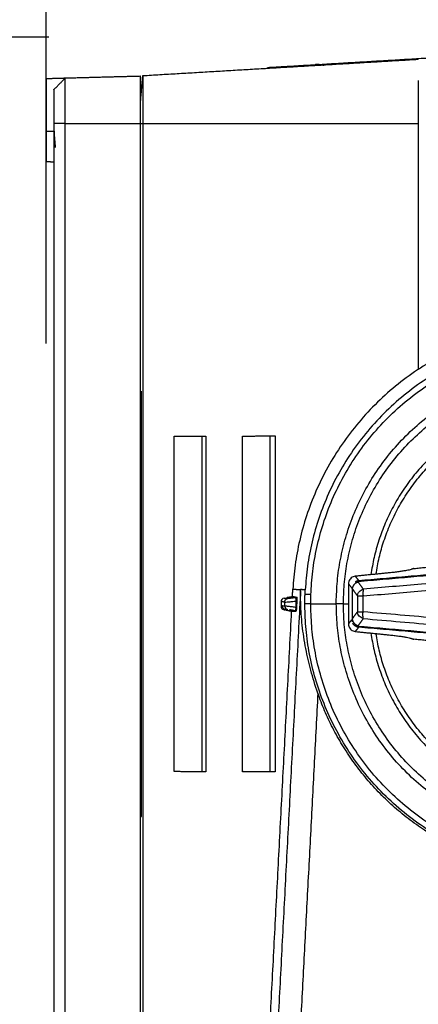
# Model space of a CAD drawing. Header units: millimetres. Extents: x 9946 to 11276, y -3292 to -1962.
# Tile 32 of 170: x 10511 to 10564, y -2192 to -2063. Entities that reach past the tile are written whole.
import ezdxf

# ---------------------------------------------------------------- set-up
doc = ezdxf.new("R2010")
doc.units = ezdxf.units.MM
doc.layers.add('ROXX NEO lite', color=7, linetype='Continuous', true_color=0x000000)
doc.dimstyles.get("Standard").update_dxf_attribs({"dimscale": 10, "dimtxt": 2.5, "dimasz": 3, "dimexe": 1, "dimexo": 0.5, "dimgap": 0.8, "dimtad": 1, "dimtoh": 1, "dimdec": 1, "dimzin": 1, "dimdsep": 46, "dimtxsty": 'Standard', "dimblk": 'OPEN90', "dimcen": 2.5, "dimadec": 1, "dimazin": 1, "dimtfac": 1, "dimtdec": 4, "dimtix": 1, "dimtofl": 0, "dimtmove": 1, "dimatfit": 3, "dimldrblk": 'OPEN90', "dimfxl": 1, "dimtolj": 1, "dimtzin": 1, "dimarcsym": 0})

# ---------------------------------------------------------------- blocks, each defined once
blk = doc.blocks.new('*D3')
at = {"layer": 'Defpoints', "color": 0}
for p in [(10445.02, -2064.87), (10521.14, -2064.87), (10521.14, -2335.41)]:
    blk.add_point(p, dxfattribs=at)
at = {"layer": 'ROXX NEO lite', "color": 0, "lineweight": -2}
for p, q in [((10515.14, -2064.87), (10442.02, -2064.87)), ((10445.02, -2329.41), (10445.02, -2070.87)), ((10515.14, -2335.41), (10442.02, -2335.41))]:
    blk.add_line(p, q, dxfattribs=at)
at = {"layer": 'ROXX NEO lite', "color": 0}
for points in [[(10446.02, -2070.87), (10444.02, -2070.87), (10445.02, -2064.87)], [(10444.02, -2329.41), (10446.02, -2329.41), (10445.02, -2335.41)]]:
    blk.add_solid(points, dxfattribs=at)
at = {"layer": 'ROXX NEO lite', "color": 0, "insert": (10438.12, -2200.14), "char_height": 9.002, "attachment_point": 5, "rotation": 90}
blk.add_mtext('\\A1;270.5', dxfattribs=at)
blk = doc.blocks.new('*D9')
at = {"layer": 'Defpoints', "color": 0}
for p in [(10643.32, -2035.44), (10514.82, -2111.15), (10643.32, -2111.15)]:
    blk.add_point(p, dxfattribs=at)
at = {"layer": 'ROXX NEO lite', "color": 0, "lineweight": -2}
for p, q in [((10514.82, -2105.15), (10514.82, -2032.44)), ((10643.32, -2105.15), (10643.32, -2032.44)), ((10520.82, -2035.44), (10637.32, -2035.44))]:
    blk.add_line(p, q, dxfattribs=at)
at = {"layer": 'ROXX NEO lite', "color": 0}
for points in [[(10520.82, -2034.44), (10520.82, -2036.44), (10514.82, -2035.44)], [(10637.32, -2036.44), (10637.32, -2034.44), (10643.32, -2035.44)]]:
    blk.add_solid(points, dxfattribs=at)
at = {"layer": 'ROXX NEO lite', "color": 0, "insert": (10579.07, -2028.54), "char_height": 9.002, "attachment_point": 5}
blk.add_mtext('\\A1;128.5', dxfattribs=at)

msp = doc.modelspace()

# ---------------------------------------------------------------- linework, layer by layer
at = {"layer": 'ROXX NEO lite', "color": 18, "true_color": 0x000000}
for points, degree in [([(10527.52, -2069.92), (10545.64, -2068.85), (10563.76, -2067.77)], 2), ([(10527.52, -2069.92), (10545.64, -2068.85), (10563.76, -2067.77)], 2), ([(10546.8, -2068.68), (10556.72, -2068.09), (10566.65, -2067.5)], 2), ([(10546.8, -2068.68), (10556.72, -2068.09), (10566.65, -2067.5)], 2), ([(10558.82, -2068.06), (10558.82, -2068.06), (10558.82, -2068.05), (10558.82, -2068.04)], 3), ([(10558.82, -2068.06), (10558.82, -2068.06), (10558.82, -2068.05), (10558.82, -2068.04)], 3), ([(10514.82, -2070.3), (10516.07, -2070.27), (10517.32, -2070.23)], 2), ([(10514.82, -2070.3), (10516.07, -2070.27), (10517.32, -2070.23)], 2), ([(10514.82, -2070.3), (10514.82, -2073.77), (10514.82, -2077.23)], 2), ([(10514.82, -2070.3), (10514.82, -2073.77), (10514.82, -2077.23)], 2), ([(10517.32, -2070.23), (10522.27, -2070.1), (10527.22, -2069.97)], 2), ([(10517.32, -2070.23), (10522.27, -2070.1), (10527.22, -2069.97)], 2), ([(10527.22, -2073.44), (10527.37, -2071.68), (10527.52, -2069.92)], 2), ([(10527.22, -2073.44), (10527.37, -2071.68), (10527.52, -2069.92)], 2), ([(10514.82, -2081.23), (10515.33, -2081.24), (10515.84, -2081.25)], 2), ([(10514.82, -2081.23), (10515.33, -2081.24), (10515.84, -2081.25)], 2)]:
    msp.add_open_spline(points, degree=degree, dxfattribs=at)
for points, weights in [([(10543.87, -2068.93), (10544.06, -2068.84), (10544.26, -2068.83)], [0.889934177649, 0.92342876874, 1]), ([(10543.87, -2068.93), (10544.06, -2068.84), (10544.26, -2068.83)], [0.889934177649, 0.92342876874, 1]), ([(10544.26, -2068.83), (10544.27, -2068.83), (10546.8, -2068.68)], [1, 0.953587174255, 1]), ([(10544.26, -2068.83), (10544.27, -2068.83), (10546.8, -2068.68)], [1, 0.953587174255, 1]), ([(10514.82, -2077.23), (10514.82, -2081.23), (10514.82, -2081.23)], [1, 0.707106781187, 1]), ([(10514.82, -2077.23), (10514.82, -2081.23), (10514.82, -2081.23)], [1, 0.707106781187, 1])]:
    msp.add_rational_spline(points, weights, degree=2, dxfattribs=at)
at = {"layer": 'ROXX NEO lite', "color": 18, "lineweight": -3, "true_color": 0x000000}
for points, weights in [([(10546.45, -2068.79), (10546.61, -2068.69), (10546.8, -2068.68)], [0.884582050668, 0.917803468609, 1]), ([(10551.36, -2068.6), (10550.83, -2068.44), (10550.28, -2068.47)], [1, 0.983330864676, 1]), ([(10517.32, -2076.21), (10517.32, -2070.23), (10517.32, -2070.23)], [1, 0.707106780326, 1]), ([(10527.22, -2076.21), (10527.22, -2069.97), (10527.22, -2069.97)], [1, 0.707106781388, 1]), ([(10527.52, -2069.92), (10527.52, -2069.92), (10527.52, -2076.21)], [1, 0.707106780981, 1]), ([(10563.76, -2070.57), (10563.76, -2072.98), (10563.76, -2076.21)], [0.854182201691, 0.863149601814, 1]), ([(10515.82, -2071.77), (10515.82, -2071.77), (10515.82, -2076.21)], [1, 0.707106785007, 1]), ([(10583.3, -2102.42), (10549.07, -2103.27), (10547.27, -2137.47)], [1, 0.733931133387, 1]), ([(10555.87, -2136.44), (10569, -2135.32), (10582.34, -2134.08)], [1, 0.998548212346, 1]), ([(10555.94, -2136.33), (10569.05, -2135.21), (10582.37, -2133.97)], [1, 0.998555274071, 1]), ([(10555.68, -2136.6), (10555.16, -2136.86), (10555.09, -2137.4)], [0.94229905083, 0.837930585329, 1]), ([(10555.52, -2136.47), (10555.71, -2136.35), (10555.94, -2136.33)], [0.889449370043, 0.919642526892, 1]), ([(10555.57, -2136.62), (10555.72, -2136.55), (10555.88, -2136.52)], [0.915064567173, 0.943652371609, 1]), ([(10555.94, -2136.33), (10555.9, -2136.35), (10555.87, -2136.44)], [1, 0.980887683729, 1]), ([(10557.46, -2136.18), (10557.46, -2136.24), (10557.45, -2136.3)], [0.955525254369, 0.956269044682, 0.957018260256]), ([(10558.11, -2136.25), (10558.12, -2136.19), (10558.13, -2136.14)], [0.955342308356, 0.954647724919, 0.953957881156]), ([(10548.88, -2138.17), (10548.89, -2137.86), (10548.91, -2137.56)], [1, 0.999962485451, 1]), ([(10556.56, -2137.47), (10556.47, -2137.75), (10556.52, -2138.35)], [1, 0.854997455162, 1]), ([(10546.21, -2139.17), (10546.21, -2138.74), (10546.64, -2138.67)], [1, 0.758234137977, 1]), ([(10547.23, -2138.6), (10547.23, -2138.55), (10547.24, -2138.5)], [0.991142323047, 0.990597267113, 0.990054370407]), ([(10547.63, -2138.55), (10547.63, -2138.56), (10547.7, -2139.04)], [1, 0.716296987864, 1]), ([(10548.86, -2139.41), (10548.86, -2138.79), (10548.88, -2138.17)], [1, 0.999846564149, 1]), ([(10548.86, -2140.02), (10548.86, -2139.71), (10548.86, -2139.41)], [1, 0.999962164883, 1]), ([(10549.63, -2139.41), (10548.94, -2139.41), (10548.86, -2139.41)], [1, 0.816478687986, 1]), ([(10549.65, -2138.19), (10548.96, -2138.17), (10548.88, -2138.17)], [1, 0.816478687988, 1]), ([(10549.63, -2139.41), (10549.63, -2138.8), (10549.65, -2138.19)], [1, 0.999846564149, 1]), ([(10549.64, -2140.01), (10549.63, -2139.71), (10549.63, -2139.41)], [1, 0.999962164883, 1]), ([(10553, -2139.41), (10553, -2139.12), (10553, -2138.84)], [1, 0.999959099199, 1]), ([(10553.93, -2139.41), (10553.47, -2139.41), (10553, -2139.41)], [1, 0.972373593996, 1]), ([(10553.93, -2139.41), (10553.93, -2139.13), (10553.94, -2138.86)], [1, 0.999959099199, 1]), ([(10555.77, -2138.35), (10555.94, -2138.35), (10556.52, -2138.35)], [1, 0.860967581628, 1]), ([(10546.21, -2139.66), (10546.21, -2140.07), (10546.61, -2140.15)], [1, 0.774917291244, 1]), ([(10547.7, -2139.84), (10547.6, -2140.32), (10547.6, -2140.33)], [1, 0.716296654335, 1]), ([(10555.77, -2140.46), (10555.94, -2140.46), (10556.52, -2140.46)], [1, 0.86096886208, 1]), ([(10556.56, -2141.34), (10556.47, -2141.06), (10556.52, -2140.46)], [1, 0.854949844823, 1]), ([(10555.14, -2141.77), (10555.08, -2141.65), (10555.06, -2141.53)], [0.903021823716, 0.921316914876, 0.958850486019]), ([(10555.09, -2141.41), (10555.18, -2142.09), (10555.88, -2142.29)], [1, 0.802832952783, 1]), ([(10555.94, -2142.48), (10555.4, -2142.43), (10555.15, -2141.94)], [1, 0.826527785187, 0.886835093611]), ([(10582.34, -2144.73), (10569, -2143.49), (10555.87, -2142.37)], [1, 0.998555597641, 1]), ([(10582.37, -2144.84), (10569.05, -2143.6), (10555.94, -2142.48)], [1, 0.998555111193, 1])]:
    msp.add_rational_spline(points, weights, degree=2, dxfattribs=at)
for points, degree in [([(10515.82, -2071.77), (10516.57, -2071), (10517.32, -2070.23)], 2), ([(10514.82, -2077.23), (10515.32, -2077.23), (10515.82, -2077.23)], 2), ([(10517.32, -2076.21), (10516.57, -2076.21), (10515.82, -2076.21)], 2), ([(10515.82, -2076.21), (10515.82, -2139.41), (10515.82, -2202.61)], 2), ([(10515.84, -2077.23), (10515.89, -2078), (10515.94, -2078.72), (10515.99, -2079.37)], 3), ([(10517.32, -2202.61), (10517.32, -2139.41), (10517.32, -2076.21)], 2), ([(10517.32, -2076.21), (10522.27, -2076.21), (10527.22, -2076.21)], 2), ([(10527.22, -2076.21), (10527.37, -2076.21), (10527.52, -2076.21)], 2), ([(10527.22, -2202.61), (10527.22, -2139.41), (10527.22, -2076.21)], 2), ([(10527.52, -2076.21), (10545.64, -2076.21), (10563.76, -2076.21)], 2), ([(10527.52, -2076.21), (10527.52, -2139.41), (10527.52, -2202.61)], 2), ([(10563.76, -2076.21), (10563.76, -2092.39), (10563.76, -2108.58)], 2), ([(10527.22, -2111.42), (10527.25, -2111.42), (10527.28, -2111.42)], 2), ([(10527.31, -2111.42), (10527.31, -2139.41), (10527.31, -2167.39)], 2), ([(10531.65, -2117.34), (10533.74, -2117.34), (10535.83, -2117.33)], 2), ([(10531.65, -2161.47), (10531.65, -2139.41), (10531.65, -2117.34)], 2), ([(10535.28, -2117.4), (10535.28, -2139.41), (10535.28, -2161.41)], 2), ([(10535.83, -2117.33), (10535.83, -2139.41), (10535.83, -2161.48)], 2), ([(10540.64, -2117.33), (10542.79, -2117.32), (10544.94, -2117.32)], 2), ([(10540.64, -2161.49), (10540.64, -2139.41), (10540.64, -2117.33)], 2), ([(10544.26, -2117.4), (10544.26, -2139.41), (10544.26, -2161.41)], 2), ([(10544.94, -2117.32), (10544.94, -2139.41), (10544.94, -2161.49)], 2), ([(10563.22, -2134.75), (10569.2, -2134.15), (10575.17, -2133.56)], 2), ([(10559.96, -2135.32), (10557.73, -2135.55), (10555.49, -2135.77)], 2), ([(10562.85, -2134.88), (10562.79, -2134.9), (10562.62, -2134.95), (10562.25, -2135.02), (10561.78, -2135.1), (10561.23, -2135.18), (10560.61, -2135.26), (10560.18, -2135.3), (10559.96, -2135.32)], 3), ([(10563.22, -2134.75), (10563.03, -2134.82), (10562.85, -2134.88)], 2), ([(10555.49, -2135.77), (10555.39, -2135.78), (10555.2, -2135.83), (10554.94, -2135.98), (10554.75, -2136.2), (10554.62, -2136.47), (10554.59, -2136.66), (10554.59, -2136.77)], 3), ([(10554.59, -2136.77), (10554.82, -2137.04), (10555.04, -2137.32)], 2), ([(10554.59, -2136.77), (10554.59, -2139.41), (10554.59, -2142.05)], 2), ([(10555.49, -2135.77), (10555.71, -2136.05), (10555.94, -2136.33)], 2), ([(10556.56, -2137.47), (10556.22, -2136.99), (10555.88, -2136.52)], 2), ([(10548.3, -2137.52), (10544.17, -2216.39), (10540.03, -2295.26)], 2), ([(10547.22, -2138.48), (10547.25, -2137.98), (10547.27, -2137.47)], 2), ([(10547.27, -2137.47), (10547.79, -2137.5), (10548.3, -2137.52)], 2), ([(10548.32, -2139.41), (10548.31, -2139.2), (10548.3, -2138.78), (10548.29, -2138.15), (10548.3, -2137.73), (10548.3, -2137.52)], 3), ([(10548.91, -2137.56), (10548.6, -2137.54), (10548.3, -2137.52)], 2), ([(10555.09, -2137.4), (10555.43, -2137.88), (10555.77, -2138.35)], 2), ([(10555.09, -2137.4), (10555.09, -2139.41), (10555.09, -2141.41)], 2), ([(10555.77, -2138.35), (10555.78, -2138.26), (10555.84, -2138.06), (10556.01, -2137.79), (10556.26, -2137.58), (10556.46, -2137.5), (10556.56, -2137.47)], 3), ([(10546.15, -2138.64), (10546.01, -2138.66), (10545.83, -2138.79), (10545.72, -2138.99), (10545.72, -2139.14)], 3), ([(10545.72, -2139.14), (10545.72, -2139.41), (10545.72, -2139.68)], 2), ([(10546.21, -2139.17), (10545.97, -2139.15), (10545.72, -2139.14)], 2), ([(10546.15, -2138.64), (10546.32, -2138.65), (10546.5, -2138.66)], 2), ([(10546.21, -2139.17), (10546.23, -2139.17), (10546.33, -2139.17), (10546.68, -2139.14), (10547.15, -2139.1), (10547.52, -2139.06), (10547.7, -2139.04)], 3), ([(10546.21, -2139.66), (10546.21, -2139.41), (10546.21, -2139.17)], 2), ([(10547.22, -2138.48), (10546.85, -2138.54), (10546.49, -2138.59)], 2), ([(10547.63, -2138.51), (10547.43, -2138.5), (10547.22, -2138.48)], 2), ([(10547.63, -2138.55), (10547.72, -2138.54), (10547.81, -2138.52)], 2), ([(10547.7, -2139.04), (10547.77, -2139.03), (10547.84, -2139.02)], 2), ([(10547.7, -2139.84), (10547.7, -2139.44), (10547.7, -2139.04)], 2), ([(10547.8, -2139.86), (10547.82, -2139.44), (10547.84, -2139.02)], 2), ([(10547.84, -2139.02), (10547.85, -2138.86), (10547.85, -2138.65), (10547.83, -2138.52), (10547.81, -2138.52)], 3), ([(10550.57, -2151.16), (10550.21, -2150.13), (10549.59, -2148.08), (10548.96, -2145.39), (10548.46, -2142.12), (10548.35, -2140.29), (10548.32, -2139.41)], 3), ([(10549.63, -2139.41), (10551.32, -2139.41), (10553, -2139.41)], 2), ([(10553.93, -2139.41), (10554.27, -2139.41), (10554.62, -2139.41)], 2), ([(10555.77, -2138.35), (10555.77, -2139.41), (10555.77, -2140.46)], 2), ([(10556.52, -2140.46), (10556.52, -2139.41), (10556.52, -2138.35)], 2), ([(10539.01, -2295.26), (10543.06, -2217.81), (10547.12, -2140.36)], 2), ([(10545.9, -2139.66), (10545.81, -2139.67), (10545.72, -2139.68)], 2), ([(10545.72, -2139.68), (10545.72, -2139.82), (10545.83, -2140.02), (10546.01, -2140.15), (10546.15, -2140.17)], 3), ([(10545.9, -2139.66), (10546.06, -2139.66), (10546.21, -2139.66)], 2), ([(10546.3, -2140.15), (10546.23, -2140.14), (10546.08, -2140.07), (10545.94, -2139.89), (10545.9, -2139.74), (10545.9, -2139.66)], 3), ([(10546.15, -2140.17), (10546.21, -2140.17), (10546.26, -2140.16)], 2), ([(10546.27, -2139.66), (10546.3, -2139.67), (10546.37, -2139.67), (10546.51, -2139.69), (10546.7, -2139.71), (10546.92, -2139.74), (10547.17, -2139.77), (10547.43, -2139.8), (10547.61, -2139.83), (10547.7, -2139.84)], 3), ([(10546.37, -2140.15), (10546.34, -2140.15), (10546.3, -2140.15)], 2), ([(10546.31, -2140.19), (10546.71, -2140.28), (10547.12, -2140.36)], 2), ([(10547.12, -2140.36), (10547.37, -2140.36), (10547.61, -2140.35)], 2), ([(10547.6, -2140.33), (10547.66, -2140.34), (10547.72, -2140.35)], 2), ([(10547.8, -2139.86), (10547.75, -2139.85), (10547.7, -2139.84)], 2), ([(10547.72, -2140.35), (10547.72, -2140.35), (10547.72, -2140.35), (10547.72, -2140.35)], 3), ([(10555.09, -2141.41), (10555.43, -2140.93), (10555.77, -2140.46)], 2), ([(10556.56, -2141.34), (10556.46, -2141.31), (10556.26, -2141.23), (10556.01, -2141.02), (10555.84, -2140.75), (10555.78, -2140.56), (10555.77, -2140.46)], 3), ([(10554.59, -2142.05), (10554.82, -2141.77), (10555.04, -2141.49)], 2), ([(10555.88, -2142.29), (10556.22, -2141.82), (10556.56, -2141.34)], 2), ([(10554.59, -2142.05), (10554.59, -2142.15), (10554.62, -2142.34), (10554.75, -2142.61), (10554.94, -2142.83), (10555.2, -2142.98), (10555.39, -2143.03), (10555.49, -2143.04)], 3), ([(10555.94, -2142.48), (10555.71, -2142.76), (10555.49, -2143.04)], 2), ([(10555.49, -2143.04), (10557.73, -2143.26), (10559.96, -2143.49)], 2), ([(10562.85, -2142.97), (10562.85, -2143.03), (10562.85, -2143.08)], 2), ([(10559.96, -2143.49), (10560.18, -2143.51), (10560.61, -2143.56), (10561.23, -2143.63), (10561.78, -2143.71), (10562.25, -2143.79), (10562.62, -2143.86), (10562.79, -2143.91), (10562.85, -2143.93)], 3), ([(10562.85, -2143.93), (10563.03, -2143.99), (10563.22, -2144.06)], 2), ([(10575.17, -2145.26), (10569.2, -2144.66), (10563.22, -2144.06)], 2), ([(10550.57, -2151.16), (10546.79, -2223.21), (10543.02, -2295.26)], 2), ([(10540.64, -2161.49), (10540.68, -2161.45), (10540.72, -2161.41)], 2), ([(10535.83, -2161.48), (10533.74, -2161.48), (10531.65, -2161.47)], 2), ([(10544.94, -2161.49), (10542.79, -2161.49), (10540.64, -2161.49)], 2), ([(10527.31, -2167.39), (10527.33, -2167.39), (10527.36, -2167.39)], 2)]:
    msp.add_open_spline(points, degree=degree, dxfattribs=at)
for points, weights, knots in [([(10619.59, -2139.41), (10619.59, -2104.95), (10585.15, -2104.05), (10550.71, -2103.15), (10548.91, -2137.56)], [1, 0.716301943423, 1, 0.716301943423, 1], [-109.257502, -109.257502, -109.257502, -54.628751, -54.628751, 0, 0, 0]), ([(10549.65, -2138.19), (10550.85, -2104.23), (10584.83, -2104.82), (10618.81, -2105.42), (10618.81, -2139.41)], [1, 0.713273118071, 1, 0.713273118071, 1], [-107.457471, -107.457471, -107.457471, -53.728735, -53.728735, 0, 0, 0]), ([(10553, -2138.84), (10553.56, -2107.9), (10584.51, -2108.18), (10615.45, -2108.46), (10615.45, -2139.41)], [1, 0.710297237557, 1, 0.710297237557, 1], [-97.537756, -97.537756, -97.537756, -48.768878, -48.768878, 0, 0, 0]), ([(10553.94, -2138.86), (10554.48, -2108.84), (10584.5, -2109.11), (10614.52, -2109.39), (10614.52, -2139.41)], [1, 0.710297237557, 1, 0.710297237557, 1], [0, 0, 0, 47.310875, 47.310875, 94.62175, 94.62175, 94.62175]), ([(10610.9, -2135.57), (10607.57, -2112.45), (10584.22, -2112.45), (10560.87, -2112.45), (10557.55, -2135.56)], [0.948054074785, 0.735912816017, 1, 0.735924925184, 0.948034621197], [4.163867, 4.163867, 4.163867, 42.337249, 42.337249, 80.508881, 80.508881, 80.508881]), ([(10558.22, -2135.5), (10561.58, -2113.11), (10584.22, -2113.11), (10606.87, -2113.11), (10610.23, -2135.5)], [0.946126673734, 0.737118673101, 1, 0.737118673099, 0.946126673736], [-78.390776, -78.390776, -78.390776, -41.311943, -41.311943, -4.233111, -4.233111, -4.233111]), ([(10619.59, -2139.41), (10619.59, -2174.47), (10584.53, -2174.77), (10549.47, -2175.08), (10548.86, -2140.02)], [1, 0.710175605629, 1, 0.710175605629, 1], [0, 0, 0, 55.247007, 55.247007, 110.494014, 110.494014, 110.494014]), ([(10618.81, -2139.41), (10618.81, -2173.7), (10584.52, -2174), (10550.24, -2174.29), (10549.64, -2140.01)], [1, 0.710175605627, 1, 0.710175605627, 1], [-108.067584, -108.067584, -108.067584, -54.033792, -54.033792, 0, 0, 0]), ([(10615.45, -2139.97), (10614.89, -2170.91), (10583.94, -2170.63), (10553, -2170.35), (10553, -2139.41)], [1, 0.710297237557, 1, 0.710297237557, 1], [-97.537756, -97.537756, -97.537756, -48.768878, -48.768878, 0, 0, 0]), ([(10614.51, -2139.95), (10613.97, -2169.97), (10583.95, -2169.7), (10553.93, -2169.43), (10553.93, -2139.41)], [1, 0.710297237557, 1, 0.710297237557, 1], [-94.62175, -94.62175, -94.62175, -47.310875, -47.310875, 0, 0, 0]), ([(10557.55, -2143.25), (10560.87, -2166.36), (10584.22, -2166.36), (10607.57, -2166.36), (10610.9, -2143.25)], [0.948054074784, 0.735912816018, 1, 0.735912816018, 0.948054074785], [4.163867, 4.163867, 4.163867, 42.337249, 42.337249, 80.510631, 80.510631, 80.510631]), ([(10610.23, -2143.31), (10606.87, -2165.71), (10584.22, -2165.71), (10561.58, -2165.71), (10558.22, -2143.31)], [0.946126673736, 0.7371186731, 1, 0.737118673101, 0.946126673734], [-78.390776, -78.390776, -78.390776, -41.311943, -41.311943, -4.233111, -4.233111, -4.233111]), ([(10615.66, -2156.23), (10604.67, -2176.76), (10581.46, -2174.95), (10558.24, -2173.14), (10550.57, -2151.16)], [1, 0.837242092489, 1, 0.837242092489, 1], [0, 0, 0, 41.251752, 41.251752, 82.503504, 82.503504, 82.503504])]:
    msp.add_rational_spline(points, weights, degree=2, knots=knots, dxfattribs=at)
for points, knots in [([(10582.21, -2135.2), (10579.16, -2135.48), (10573.14, -2136.03), (10564.59, -2136.78), (10559.1, -2137.25), (10556.56, -2137.47)], [0, 0, 0, 0, 9.255785, 18.244636, 26.065349, 26.065349, 26.065349, 26.065349]), ([(10556.52, -2138.35), (10559.07, -2138.14), (10564.57, -2137.67), (10573.15, -2136.91), (10579.18, -2136.37), (10582.24, -2136.09)], [-26.12839, -26.12839, -26.12839, -26.12839, -18.288762, -9.278171, 0, 0, 0, 0]), ([(10546.71, -2138.67), (10546.75, -2138.67), (10546.85, -2138.66), (10547.06, -2138.63), (10547.33, -2138.59), (10547.52, -2138.56), (10547.63, -2138.55)], [0.295954, 0.295954, 0.295954, 0.295954, 0.582958, 0.863218, 1.152222, 1.468765, 1.468765, 1.468765, 1.468765]), ([(10547.6, -2140.33), (10547.53, -2140.31), (10547.4, -2140.29), (10547.23, -2140.25), (10547.08, -2140.22), (10546.95, -2140.2), (10546.88, -2140.19), (10546.85, -2140.18)], [0, 0, 0, 0, 0.2082487, 0.3945483, 0.5651767, 0.7245077, 0.872112, 0.872112, 0.872112, 0.872112]), ([(10547.74, -2140.33), (10547.75, -2140.3), (10547.77, -2140.19), (10547.79, -2140.02), (10547.8, -2139.86)], [0.153702, 0.153702, 0.153702, 0.153702, 0.4036525, 0.8073051, 0.8073051, 0.8073051, 0.8073051]), ([(10582.24, -2142.73), (10578.56, -2142.39), (10571.59, -2141.76), (10563.03, -2141.01), (10558.15, -2140.6), (10556.52, -2140.46)], [-26.128962, -26.128962, -26.128962, -26.128962, -14.987511, -4.98977, 0, 0, 0, 0]), ([(10556.56, -2141.34), (10558.18, -2141.48), (10563.05, -2141.9), (10571.59, -2142.64), (10578.54, -2143.27), (10582.21, -2143.61)], [-26.065916, -26.065916, -26.065916, -26.065916, -21.088186, -11.114568, 0, 0, 0, 0])]:
    msp.add_open_spline(points, degree=3, knots=knots, dxfattribs=at)

# ---------------------------------------------------------------- dimensions: what is measured, and where the dimension line sits
at = {"layer": 'ROXX NEO lite', "color": 5, "true_color": 0x0000ff}
dim = msp.add_linear_dim(base=(10643.32, -2035.44), p1=(10514.82, -2111.15), p2=(10643.32, -2111.15), dimstyle='Standard', override={"dimscale": 3.0005, "dimtxt": 3, "dimasz": 2, "dimexe": 1, "dimexo": 2, "dimgap": 0.8, "dimtad": 1, "dimtih": 0, "dimtoh": 0, "dimdec": 1, "dimlfac": 1, "dimzin": 1, "dimtxsty": 'Standard', "dimsah": 0, "dimcen": 2.5, "dimadec": 1, "dimazin": 1, "dimtix": 0, "dimtmove": 0, "dimtzin": 1}, dxfattribs=at)
dim.commit()
dim.dimension.update_dxf_attribs({"geometry": '*D9', "text_midpoint": (10579.07, -2028.54)})
dim = msp.add_linear_dim(base=(10445.02, -2064.87), p1=(10521.14, -2335.41), p2=(10521.14, -2064.87), angle=90, dimstyle='Standard', override={"dimscale": 3.0005, "dimtxt": 3, "dimasz": 2, "dimexe": 1, "dimexo": 2, "dimgap": 0.8, "dimtad": 1, "dimtih": 0, "dimtoh": 0, "dimdec": 1, "dimlfac": 1, "dimzin": 1, "dimtxsty": 'Standard', "dimsah": 0, "dimcen": 2.5, "dimadec": 1, "dimazin": 1, "dimtix": 0, "dimtmove": 0, "dimtzin": 1}, dxfattribs=at)
dim.commit()
dim.dimension.update_dxf_attribs({"geometry": '*D3', "text_midpoint": (10438.12, -2200.14)})

doc.saveas('drawing.dxf')
